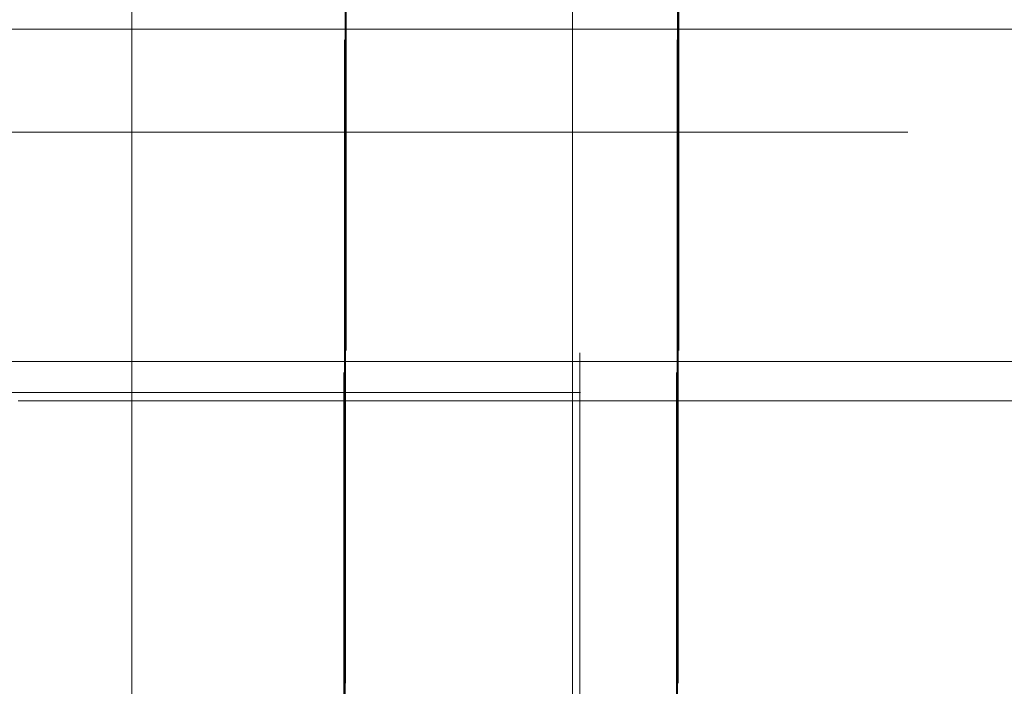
# Model space of a CAD drawing. Header units: millimetres. Extents: x -50 to 901, y -50 to 714.
# Tile 54 of 186: x -1 to 8, y 5 to 11. Entities that reach past the tile are written whole.
import ezdxf

# ---------------------------------------------------------------- set-up
doc = ezdxf.new("R2010")
doc.units = ezdxf.units.MM

# ---------------------------------------------------------------- blocks, each defined once
blk = doc.blocks.new('SW_CENTERMARKSYMBOL_0')
at = {"color": 0, "linetype": 'Continuous', "lineweight": 18}
blk.add_line((0, 10), (0, 48.6219), dxfattribs=at)
blk = doc.blocks.new('SW_CENTERMARKSYMBOL_3')
at = {"color": 0, "linetype": 'Continuous', "lineweight": 18}
for p, q in [((0, 0), (0, -5)), ((0, -5), (0, -5.9011))]:
    blk.add_line(p, q, dxfattribs=at)
blk = doc.blocks.new('SW_CENTERMARKSYMBOL_4')
at = {"color": 0, "linetype": 'Continuous', "lineweight": 18}
for p, q in [((0, 0), (0, -5)), ((0, -5), (0, -5.9011))]:
    blk.add_line(p, q, dxfattribs=at)
blk = doc.blocks.new('SW_CENTERMARKSYMBOL_9')
at = {"color": 0, "linetype": 'Continuous', "lineweight": 18}
for p, q in [((0, 0), (5, 0)), ((5, 0), (5.9011, 0))]:
    blk.add_line(p, q, dxfattribs=at)
blk = doc.blocks.new('SW_CENTERMARKSYMBOL_10')
at = {"color": 0, "linetype": 'Continuous', "lineweight": 18}
for p, q in [((0, 0), (5, 0)), ((5, 0), (5.9011, 0))]:
    blk.add_line(p, q, dxfattribs=at)
blk = doc.blocks.new('SW_CENTERMARKSYMBOL_11')
at = {"color": 0, "linetype": 'Continuous', "lineweight": 18}
for p, q in [((0, 0), (0, 5)), ((0, 0), (-5, 0)), ((0, 0), (0, -5)), ((0, 0), (5, 0)), ((5, 0), (5.9011, 0)), ((0, -5), (0, -5.9011))]:
    blk.add_line(p, q, dxfattribs=at)
blk = doc.blocks.new('SW_CENTERMARKSYMBOL_12')
at = {"color": 0, "linetype": 'Continuous', "lineweight": 18}
for p, q in [((0, 0), (0, 5)), ((-5, 0), (-5.9011, 0)), ((0, 0), (-5, 0)), ((0, 0), (0, -5)), ((0, 0), (5, 0)), ((0, -5), (0, -5.9011))]:
    blk.add_line(p, q, dxfattribs=at)
blk = doc.blocks.new('SW_CENTERMARKSYMBOL_13')
at = {"color": 0, "linetype": 'Continuous', "lineweight": 18}
for p, q in [((-5, 0), (-5.9011, 0)), ((0, 0), (-5, 0))]:
    blk.add_line(p, q, dxfattribs=at)
blk = doc.blocks.new('SW_CENTERMARKSYMBOL_14')
at = {"color": 0, "linetype": 'Continuous', "lineweight": 18}
for p, q in [((-5, 0), (-5.9011, 0)), ((0, 0), (-5, 0))]:
    blk.add_line(p, q, dxfattribs=at)
blk = doc.blocks.new('SW_CENTERMARKSYMBOL_55')
at = {"color": 0, "linetype": 'Continuous', "lineweight": 18}
for p, q in [((0, 5), (0, 5.9011)), ((0, 0), (0, 5))]:
    blk.add_line(p, q, dxfattribs=at)
blk = doc.blocks.new('SW_CENTERMARKSYMBOL_56')
at = {"color": 0, "linetype": 'Continuous', "lineweight": 18}
for p, q in [((0, 5), (0, 5.9011)), ((0, 0), (0, 5))]:
    blk.add_line(p, q, dxfattribs=at)
blk = doc.blocks.new('SW_CENTERMARKSYMBOL_66')
at = {"color": 0, "linetype": 'Continuous', "lineweight": 18}
for p, q in [((-5, 0), (-5.9011, 0)), ((0, 0), (-5, 0))]:
    blk.add_line(p, q, dxfattribs=at)
blk = doc.blocks.new('SW_CENTERMARKSYMBOL_67')
at = {"color": 0, "linetype": 'Continuous', "lineweight": 18}
for p, q in [((-5, 0), (-5.9011, 0)), ((0, 0), (-5, 0))]:
    blk.add_line(p, q, dxfattribs=at)
blk = doc.blocks.new('SW_CENTERMARKSYMBOL_69')
at = {"color": 0, "linetype": 'Continuous', "lineweight": 18}
for p, q in [((0, 0), (0, 5)), ((-5, 0), (-5.9011, 0)), ((0, 0), (-5, 0)), ((0, 0), (0, -5)), ((0, 0), (5, 0))]:
    blk.add_line(p, q, dxfattribs=at)
blk = doc.blocks.new('SW_CENTERMARKSYMBOL_70')
at = {"color": 0, "linetype": 'Continuous', "lineweight": 18}
for p, q in [((0, 0), (0, 5)), ((0, 0), (-5, 0)), ((0, 0), (0, -5)), ((0, 0), (5, 0)), ((5, 0), (5.9011, 0))]:
    blk.add_line(p, q, dxfattribs=at)
blk = doc.blocks.new('SW_CENTERMARKSYMBOL_71')
at = {"color": 0, "linetype": 'Continuous', "lineweight": 18}
for p, q in [((0, 0), (5, 0)), ((5, 0), (5.9011, 0))]:
    blk.add_line(p, q, dxfattribs=at)
blk = doc.blocks.new('SW_CENTERMARKSYMBOL_72')
at = {"color": 0, "linetype": 'Continuous', "lineweight": 18}
for p, q in [((0, 0), (5, 0)), ((5, 0), (5.9011, 0))]:
    blk.add_line(p, q, dxfattribs=at)
blk = doc.blocks.new('SW_CENTERMARKSYMBOL_93')
at = {"color": 0, "linetype": 'Continuous', "lineweight": 18}
for p, q in [((0, 5), (0, 5.9011)), ((0, 0), (0, 5))]:
    blk.add_line(p, q, dxfattribs=at)
blk = doc.blocks.new('SW_CENTERMARKSYMBOL_94')
at = {"color": 0, "linetype": 'Continuous', "lineweight": 18}
for p, q in [((0, 5), (0, 5.9011)), ((0, 0), (0, 5))]:
    blk.add_line(p, q, dxfattribs=at)
blk = doc.blocks.new('SW_CENTERMARKSYMBOL_555')
at = {"color": 0, "linetype": 'Continuous', "lineweight": 18}
for p, q in [((0, 0), (0, 5)), ((0, 0), (-5, 0)), ((0, 0), (0, -5)), ((0, 0), (5, 0)), ((5, 0), (7, 0)), ((0, -5), (0, -7))]:
    blk.add_line(p, q, dxfattribs=at)
blk = doc.blocks.new('SW_CENTERMARKSYMBOL_556')
at = {"color": 0, "linetype": 'Continuous', "lineweight": 18}
for p, q in [((0, 5), (0, 8)), ((0, 0), (0, 5))]:
    blk.add_line(p, q, dxfattribs=at)
blk = doc.blocks.new('SW_CENTERMARKSYMBOL_557')
at = {"color": 0, "linetype": 'Continuous', "lineweight": 18}
for p, q in [((0, 0), (5, 0)), ((5, 0), (8, 0))]:
    blk.add_line(p, q, dxfattribs=at)
blk = doc.blocks.new('SW_CENTERMARKSYMBOL_562')
at = {"color": 0, "linetype": 'Continuous', "lineweight": 18}
for q in [(0, 5), (-5, 0), (0, -5), (5, 0)]:
    blk.add_line((0, 0), q, dxfattribs=at)
blk = doc.blocks.new('SW_CENTERMARKSYMBOL_563')
at = {"color": 0, "linetype": 'Continuous', "lineweight": 18}
blk.add_line((0, 10), (0, 48.6219), dxfattribs=at)
blk = doc.blocks.new('SW_CENTERMARKSYMBOL_566')
at = {"color": 0, "linetype": 'Continuous', "lineweight": 18}
for p, q in [((0, 0), (0, -5)), ((0, -5), (0, -5.9011))]:
    blk.add_line(p, q, dxfattribs=at)
blk = doc.blocks.new('SW_CENTERMARKSYMBOL_567')
at = {"color": 0, "linetype": 'Continuous', "lineweight": 18}
for p, q in [((0, 0), (0, -5)), ((0, -5), (0, -5.9011))]:
    blk.add_line(p, q, dxfattribs=at)
blk = doc.blocks.new('SW_CENTERMARKSYMBOL_572')
at = {"color": 0, "linetype": 'Continuous', "lineweight": 18}
for p, q in [((0, 0), (5, 0)), ((5, 0), (5.9011, 0))]:
    blk.add_line(p, q, dxfattribs=at)
blk = doc.blocks.new('SW_CENTERMARKSYMBOL_573')
at = {"color": 0, "linetype": 'Continuous', "lineweight": 18}
for p, q in [((0, 0), (5, 0)), ((5, 0), (5.9011, 0))]:
    blk.add_line(p, q, dxfattribs=at)
blk = doc.blocks.new('SW_CENTERMARKSYMBOL_574')
at = {"color": 0, "linetype": 'Continuous', "lineweight": 18}
for p, q in [((0, 0), (0, 5)), ((0, 0), (-5, 0)), ((0, 0), (0, -5)), ((0, 0), (5, 0)), ((5, 0), (5.9011, 0)), ((0, -5), (0, -5.9011))]:
    blk.add_line(p, q, dxfattribs=at)
blk = doc.blocks.new('SW_CENTERMARKSYMBOL_575')
at = {"color": 0, "linetype": 'Continuous', "lineweight": 18}
for p, q in [((0, 0), (0, 5)), ((-5, 0), (-5.9011, 0)), ((0, 0), (-5, 0)), ((0, 0), (0, -5)), ((0, 0), (5, 0)), ((0, -5), (0, -5.9011))]:
    blk.add_line(p, q, dxfattribs=at)
blk = doc.blocks.new('SW_CENTERMARKSYMBOL_576')
at = {"color": 0, "linetype": 'Continuous', "lineweight": 18}
for p, q in [((-5, 0), (-5.9011, 0)), ((0, 0), (-5, 0))]:
    blk.add_line(p, q, dxfattribs=at)
blk = doc.blocks.new('SW_CENTERMARKSYMBOL_577')
at = {"color": 0, "linetype": 'Continuous', "lineweight": 18}
for p, q in [((-5, 0), (-5.9011, 0)), ((0, 0), (-5, 0))]:
    blk.add_line(p, q, dxfattribs=at)
blk = doc.blocks.new('SW_CENTERMARKSYMBOL_618')
at = {"color": 0, "linetype": 'Continuous', "lineweight": 18}
for p, q in [((0, 5), (0, 5.9011)), ((0, 0), (0, 5))]:
    blk.add_line(p, q, dxfattribs=at)
blk = doc.blocks.new('SW_CENTERMARKSYMBOL_619')
at = {"color": 0, "linetype": 'Continuous', "lineweight": 18}
for p, q in [((0, 5), (0, 5.9011)), ((0, 0), (0, 5))]:
    blk.add_line(p, q, dxfattribs=at)
blk = doc.blocks.new('SW_CENTERMARKSYMBOL_629')
at = {"color": 0, "linetype": 'Continuous', "lineweight": 18}
for p, q in [((-5, 0), (-5.9011, 0)), ((0, 0), (-5, 0))]:
    blk.add_line(p, q, dxfattribs=at)
blk = doc.blocks.new('SW_CENTERMARKSYMBOL_630')
at = {"color": 0, "linetype": 'Continuous', "lineweight": 18}
for p, q in [((-5, 0), (-5.9011, 0)), ((0, 0), (-5, 0))]:
    blk.add_line(p, q, dxfattribs=at)
blk = doc.blocks.new('SW_CENTERMARKSYMBOL_632')
at = {"color": 0, "linetype": 'Continuous', "lineweight": 18}
for p, q in [((0, 0), (0, 5)), ((-5, 0), (-5.9011, 0)), ((0, 0), (-5, 0)), ((0, 0), (0, -5)), ((0, 0), (5, 0))]:
    blk.add_line(p, q, dxfattribs=at)
blk = doc.blocks.new('SW_CENTERMARKSYMBOL_633')
at = {"color": 0, "linetype": 'Continuous', "lineweight": 18}
for p, q in [((0, 0), (0, 5)), ((0, 0), (-5, 0)), ((0, 0), (0, -5)), ((0, 0), (5, 0)), ((5, 0), (5.9011, 0))]:
    blk.add_line(p, q, dxfattribs=at)
blk = doc.blocks.new('SW_CENTERMARKSYMBOL_634')
at = {"color": 0, "linetype": 'Continuous', "lineweight": 18}
for p, q in [((0, 0), (5, 0)), ((5, 0), (5.9011, 0))]:
    blk.add_line(p, q, dxfattribs=at)
blk = doc.blocks.new('SW_CENTERMARKSYMBOL_635')
at = {"color": 0, "linetype": 'Continuous', "lineweight": 18}
for p, q in [((0, 0), (5, 0)), ((5, 0), (5.9011, 0))]:
    blk.add_line(p, q, dxfattribs=at)
blk = doc.blocks.new('SW_CENTERMARKSYMBOL_656')
at = {"color": 0, "linetype": 'Continuous', "lineweight": 18}
for p, q in [((0, 5), (0, 5.9011)), ((0, 0), (0, 5))]:
    blk.add_line(p, q, dxfattribs=at)
blk = doc.blocks.new('SW_CENTERMARKSYMBOL_657')
at = {"color": 0, "linetype": 'Continuous', "lineweight": 18}
for p, q in [((0, 5), (0, 5.9011)), ((0, 0), (0, 5))]:
    blk.add_line(p, q, dxfattribs=at)
blk = doc.blocks.new('SW_CENTERMARKSYMBOL_1118')
at = {"color": 0, "linetype": 'Continuous', "lineweight": 18}
for p, q in [((0, 0), (0, 5)), ((0, 0), (-5, 0)), ((0, 0), (0, -5)), ((0, 0), (5, 0)), ((5, 0), (7, 0)), ((0, -5), (0, -7))]:
    blk.add_line(p, q, dxfattribs=at)
blk = doc.blocks.new('SW_CENTERMARKSYMBOL_1119')
at = {"color": 0, "linetype": 'Continuous', "lineweight": 18}
for p, q in [((0, 5), (0, 8)), ((0, 0), (0, 5))]:
    blk.add_line(p, q, dxfattribs=at)
blk = doc.blocks.new('SW_CENTERMARKSYMBOL_1120')
at = {"color": 0, "linetype": 'Continuous', "lineweight": 18}
for p, q in [((0, 0), (5, 0)), ((5, 0), (8, 0))]:
    blk.add_line(p, q, dxfattribs=at)
blk = doc.blocks.new('SW_CENTERMARKSYMBOL_1125')
at = {"color": 0, "linetype": 'Continuous', "lineweight": 18}
for q in [(0, 5), (-5, 0), (0, -5), (5, 0)]:
    blk.add_line((0, 0), q, dxfattribs=at)
blk = doc.blocks.new('SW_CENTERMARKSYMBOL_1126')
at = {"color": 0, "linetype": 'Continuous', "lineweight": 18}
blk.add_line((0, 10), (0, 48.6219), dxfattribs=at)
blk = doc.blocks.new('SW_CENTERMARKSYMBOL_1129')
at = {"color": 0, "linetype": 'Continuous', "lineweight": 18}
for p, q in [((0, 0), (0, -5)), ((0, -5), (0, -5.9011))]:
    blk.add_line(p, q, dxfattribs=at)
blk = doc.blocks.new('SW_CENTERMARKSYMBOL_1130')
at = {"color": 0, "linetype": 'Continuous', "lineweight": 18}
for p, q in [((0, 0), (0, -5)), ((0, -5), (0, -5.9011))]:
    blk.add_line(p, q, dxfattribs=at)
blk = doc.blocks.new('SW_CENTERMARKSYMBOL_1135')
at = {"color": 0, "linetype": 'Continuous', "lineweight": 18}
for p, q in [((0, 0), (5, 0)), ((5, 0), (5.9011, 0))]:
    blk.add_line(p, q, dxfattribs=at)
blk = doc.blocks.new('SW_CENTERMARKSYMBOL_1136')
at = {"color": 0, "linetype": 'Continuous', "lineweight": 18}
for p, q in [((0, 0), (5, 0)), ((5, 0), (5.9011, 0))]:
    blk.add_line(p, q, dxfattribs=at)
blk = doc.blocks.new('SW_CENTERMARKSYMBOL_1137')
at = {"color": 0, "linetype": 'Continuous', "lineweight": 18}
for p, q in [((0, 0), (0, 5)), ((0, 0), (-5, 0)), ((0, 0), (0, -5)), ((0, 0), (5, 0)), ((5, 0), (5.9011, 0)), ((0, -5), (0, -5.9011))]:
    blk.add_line(p, q, dxfattribs=at)
blk = doc.blocks.new('SW_CENTERMARKSYMBOL_1138')
at = {"color": 0, "linetype": 'Continuous', "lineweight": 18}
for p, q in [((0, 0), (0, 5)), ((-5, 0), (-5.9011, 0)), ((0, 0), (-5, 0)), ((0, 0), (0, -5)), ((0, 0), (5, 0)), ((0, -5), (0, -5.9011))]:
    blk.add_line(p, q, dxfattribs=at)
blk = doc.blocks.new('SW_CENTERMARKSYMBOL_1139')
at = {"color": 0, "linetype": 'Continuous', "lineweight": 18}
for p, q in [((-5, 0), (-5.9011, 0)), ((0, 0), (-5, 0))]:
    blk.add_line(p, q, dxfattribs=at)
blk = doc.blocks.new('SW_CENTERMARKSYMBOL_1140')
at = {"color": 0, "linetype": 'Continuous', "lineweight": 18}
for p, q in [((-5, 0), (-5.9011, 0)), ((0, 0), (-5, 0))]:
    blk.add_line(p, q, dxfattribs=at)
blk = doc.blocks.new('SW_CENTERMARKSYMBOL_1181')
at = {"color": 0, "linetype": 'Continuous', "lineweight": 18}
for p, q in [((0, 5), (0, 5.9011)), ((0, 0), (0, 5))]:
    blk.add_line(p, q, dxfattribs=at)
blk = doc.blocks.new('SW_CENTERMARKSYMBOL_1182')
at = {"color": 0, "linetype": 'Continuous', "lineweight": 18}
for p, q in [((0, 5), (0, 5.9011)), ((0, 0), (0, 5))]:
    blk.add_line(p, q, dxfattribs=at)
blk = doc.blocks.new('SW_CENTERMARKSYMBOL_1192')
at = {"color": 0, "linetype": 'Continuous', "lineweight": 18}
for p, q in [((-5, 0), (-5.9011, 0)), ((0, 0), (-5, 0))]:
    blk.add_line(p, q, dxfattribs=at)
blk = doc.blocks.new('SW_CENTERMARKSYMBOL_1193')
at = {"color": 0, "linetype": 'Continuous', "lineweight": 18}
for p, q in [((-5, 0), (-5.9011, 0)), ((0, 0), (-5, 0))]:
    blk.add_line(p, q, dxfattribs=at)
blk = doc.blocks.new('SW_CENTERMARKSYMBOL_1195')
at = {"color": 0, "linetype": 'Continuous', "lineweight": 18}
for p, q in [((0, 0), (0, 5)), ((-5, 0), (-5.9011, 0)), ((0, 0), (-5, 0)), ((0, 0), (0, -5)), ((0, 0), (5, 0))]:
    blk.add_line(p, q, dxfattribs=at)
blk = doc.blocks.new('SW_CENTERMARKSYMBOL_1196')
at = {"color": 0, "linetype": 'Continuous', "lineweight": 18}
for p, q in [((0, 0), (0, 5)), ((0, 0), (-5, 0)), ((0, 0), (0, -5)), ((0, 0), (5, 0)), ((5, 0), (5.9011, 0))]:
    blk.add_line(p, q, dxfattribs=at)
blk = doc.blocks.new('SW_CENTERMARKSYMBOL_1197')
at = {"color": 0, "linetype": 'Continuous', "lineweight": 18}
for p, q in [((0, 0), (5, 0)), ((5, 0), (5.9011, 0))]:
    blk.add_line(p, q, dxfattribs=at)
blk = doc.blocks.new('SW_CENTERMARKSYMBOL_1198')
at = {"color": 0, "linetype": 'Continuous', "lineweight": 18}
for p, q in [((0, 0), (5, 0)), ((5, 0), (5.9011, 0))]:
    blk.add_line(p, q, dxfattribs=at)
blk = doc.blocks.new('SW_CENTERMARKSYMBOL_1219')
at = {"color": 0, "linetype": 'Continuous', "lineweight": 18}
for p, q in [((0, 5), (0, 5.9011)), ((0, 0), (0, 5))]:
    blk.add_line(p, q, dxfattribs=at)
blk = doc.blocks.new('SW_CENTERMARKSYMBOL_1220')
at = {"color": 0, "linetype": 'Continuous', "lineweight": 18}
for p, q in [((0, 5), (0, 5.9011)), ((0, 0), (0, 5))]:
    blk.add_line(p, q, dxfattribs=at)
blk = doc.blocks.new('SW_CENTERMARKSYMBOL_1681')
at = {"color": 0, "linetype": 'Continuous', "lineweight": 18}
for p, q in [((0, 0), (0, 5)), ((0, 0), (-5, 0)), ((0, 0), (0, -5)), ((0, 0), (5, 0)), ((5, 0), (7, 0)), ((0, -5), (0, -7))]:
    blk.add_line(p, q, dxfattribs=at)
blk = doc.blocks.new('SW_CENTERMARKSYMBOL_1682')
at = {"color": 0, "linetype": 'Continuous', "lineweight": 18}
for p, q in [((0, 5), (0, 8)), ((0, 0), (0, 5))]:
    blk.add_line(p, q, dxfattribs=at)
blk = doc.blocks.new('SW_CENTERMARKSYMBOL_1683')
at = {"color": 0, "linetype": 'Continuous', "lineweight": 18}
for p, q in [((0, 0), (5, 0)), ((5, 0), (8, 0))]:
    blk.add_line(p, q, dxfattribs=at)
blk = doc.blocks.new('SW_CENTERMARKSYMBOL_1688')
at = {"color": 0, "linetype": 'Continuous', "lineweight": 18}
for q in [(0, 5), (-5, 0), (0, -5), (5, 0)]:
    blk.add_line((0, 0), q, dxfattribs=at)
blk = doc.blocks.new('SW_CENTERMARKSYMBOL_1689')
at = {"color": 0, "linetype": 'Continuous', "lineweight": 18}
blk.add_line((0, 10), (0, 48.6219), dxfattribs=at)
blk = doc.blocks.new('SW_CENTERMARKSYMBOL_1692')
at = {"color": 0, "linetype": 'Continuous', "lineweight": 18}
for p, q in [((0, 0), (0, -5)), ((0, -5), (0, -5.9011))]:
    blk.add_line(p, q, dxfattribs=at)
blk = doc.blocks.new('SW_CENTERMARKSYMBOL_1693')
at = {"color": 0, "linetype": 'Continuous', "lineweight": 18}
for p, q in [((0, 0), (0, -5)), ((0, -5), (0, -5.9011))]:
    blk.add_line(p, q, dxfattribs=at)
blk = doc.blocks.new('SW_CENTERMARKSYMBOL_1698')
at = {"color": 0, "linetype": 'Continuous', "lineweight": 18}
for p, q in [((0, 0), (5, 0)), ((5, 0), (5.9011, 0))]:
    blk.add_line(p, q, dxfattribs=at)
blk = doc.blocks.new('SW_CENTERMARKSYMBOL_1699')
at = {"color": 0, "linetype": 'Continuous', "lineweight": 18}
for p, q in [((0, 0), (5, 0)), ((5, 0), (5.9011, 0))]:
    blk.add_line(p, q, dxfattribs=at)
blk = doc.blocks.new('SW_CENTERMARKSYMBOL_1700')
at = {"color": 0, "linetype": 'Continuous', "lineweight": 18}
for p, q in [((0, 0), (0, 5)), ((0, 0), (-5, 0)), ((0, 0), (0, -5)), ((0, 0), (5, 0)), ((5, 0), (5.9011, 0)), ((0, -5), (0, -5.9011))]:
    blk.add_line(p, q, dxfattribs=at)
blk = doc.blocks.new('SW_CENTERMARKSYMBOL_1701')
at = {"color": 0, "linetype": 'Continuous', "lineweight": 18}
for p, q in [((0, 0), (0, 5)), ((-5, 0), (-5.9011, 0)), ((0, 0), (-5, 0)), ((0, 0), (0, -5)), ((0, 0), (5, 0)), ((0, -5), (0, -5.9011))]:
    blk.add_line(p, q, dxfattribs=at)
blk = doc.blocks.new('SW_CENTERMARKSYMBOL_1702')
at = {"color": 0, "linetype": 'Continuous', "lineweight": 18}
for p, q in [((-5, 0), (-5.9011, 0)), ((0, 0), (-5, 0))]:
    blk.add_line(p, q, dxfattribs=at)
blk = doc.blocks.new('SW_CENTERMARKSYMBOL_1703')
at = {"color": 0, "linetype": 'Continuous', "lineweight": 18}
for p, q in [((-5, 0), (-5.9011, 0)), ((0, 0), (-5, 0))]:
    blk.add_line(p, q, dxfattribs=at)
blk = doc.blocks.new('SW_CENTERMARKSYMBOL_1744')
at = {"color": 0, "linetype": 'Continuous', "lineweight": 18}
for p, q in [((0, 5), (0, 5.9011)), ((0, 0), (0, 5))]:
    blk.add_line(p, q, dxfattribs=at)
blk = doc.blocks.new('SW_CENTERMARKSYMBOL_1745')
at = {"color": 0, "linetype": 'Continuous', "lineweight": 18}
for p, q in [((0, 5), (0, 5.9011)), ((0, 0), (0, 5))]:
    blk.add_line(p, q, dxfattribs=at)
blk = doc.blocks.new('SW_CENTERMARKSYMBOL_1755')
at = {"color": 0, "linetype": 'Continuous', "lineweight": 18}
for p, q in [((-5, 0), (-5.9011, 0)), ((0, 0), (-5, 0))]:
    blk.add_line(p, q, dxfattribs=at)
blk = doc.blocks.new('SW_CENTERMARKSYMBOL_1756')
at = {"color": 0, "linetype": 'Continuous', "lineweight": 18}
for p, q in [((-5, 0), (-5.9011, 0)), ((0, 0), (-5, 0))]:
    blk.add_line(p, q, dxfattribs=at)
blk = doc.blocks.new('SW_CENTERMARKSYMBOL_1758')
at = {"color": 0, "linetype": 'Continuous', "lineweight": 18}
for p, q in [((0, 0), (0, 5)), ((-5, 0), (-5.9011, 0)), ((0, 0), (-5, 0)), ((0, 0), (0, -5)), ((0, 0), (5, 0))]:
    blk.add_line(p, q, dxfattribs=at)
blk = doc.blocks.new('SW_CENTERMARKSYMBOL_1759')
at = {"color": 0, "linetype": 'Continuous', "lineweight": 18}
for p, q in [((0, 0), (0, 5)), ((0, 0), (-5, 0)), ((0, 0), (0, -5)), ((0, 0), (5, 0)), ((5, 0), (5.9011, 0))]:
    blk.add_line(p, q, dxfattribs=at)
blk = doc.blocks.new('SW_CENTERMARKSYMBOL_1760')
at = {"color": 0, "linetype": 'Continuous', "lineweight": 18}
for p, q in [((0, 0), (5, 0)), ((5, 0), (5.9011, 0))]:
    blk.add_line(p, q, dxfattribs=at)
blk = doc.blocks.new('SW_CENTERMARKSYMBOL_1761')
at = {"color": 0, "linetype": 'Continuous', "lineweight": 18}
for p, q in [((0, 0), (5, 0)), ((5, 0), (5.9011, 0))]:
    blk.add_line(p, q, dxfattribs=at)
blk = doc.blocks.new('SW_CENTERMARKSYMBOL_1782')
at = {"color": 0, "linetype": 'Continuous', "lineweight": 18}
for p, q in [((0, 5), (0, 5.9011)), ((0, 0), (0, 5))]:
    blk.add_line(p, q, dxfattribs=at)
blk = doc.blocks.new('SW_CENTERMARKSYMBOL_1783')
at = {"color": 0, "linetype": 'Continuous', "lineweight": 18}
for p, q in [((0, 5), (0, 5.9011)), ((0, 0), (0, 5))]:
    blk.add_line(p, q, dxfattribs=at)
blk = doc.blocks.new('SW_CENTERMARKSYMBOL_2244')
at = {"color": 0, "linetype": 'Continuous', "lineweight": 18}
for p, q in [((0, 0), (0, 5)), ((0, 0), (-5, 0)), ((0, 0), (0, -5)), ((0, 0), (5, 0)), ((5, 0), (7, 0)), ((0, -5), (0, -7))]:
    blk.add_line(p, q, dxfattribs=at)
blk = doc.blocks.new('SW_CENTERMARKSYMBOL_2245')
at = {"color": 0, "linetype": 'Continuous', "lineweight": 18}
for p, q in [((0, 5), (0, 8)), ((0, 0), (0, 5))]:
    blk.add_line(p, q, dxfattribs=at)
blk = doc.blocks.new('SW_CENTERMARKSYMBOL_2246')
at = {"color": 0, "linetype": 'Continuous', "lineweight": 18}
for p, q in [((0, 0), (5, 0)), ((5, 0), (8, 0))]:
    blk.add_line(p, q, dxfattribs=at)
blk = doc.blocks.new('SW_CENTERMARKSYMBOL_2251')
at = {"color": 0, "linetype": 'Continuous', "lineweight": 18}
for q in [(0, 5), (-5, 0), (0, -5), (5, 0)]:
    blk.add_line((0, 0), q, dxfattribs=at)
blk = doc.blocks.new('SW_CENTERMARKSYMBOL_2252')
at = {"color": 0, "linetype": 'Continuous', "lineweight": 18}
blk.add_line((0, 10), (0, 48.6219), dxfattribs=at)
blk = doc.blocks.new('SW_CENTERMARKSYMBOL_2255')
at = {"color": 0, "linetype": 'Continuous', "lineweight": 18}
for p, q in [((0, 0), (0, -5)), ((0, -5), (0, -5.9011))]:
    blk.add_line(p, q, dxfattribs=at)
blk = doc.blocks.new('SW_CENTERMARKSYMBOL_2256')
at = {"color": 0, "linetype": 'Continuous', "lineweight": 18}
for p, q in [((0, 0), (0, -5)), ((0, -5), (0, -5.9011))]:
    blk.add_line(p, q, dxfattribs=at)
blk = doc.blocks.new('SW_CENTERMARKSYMBOL_2261')
at = {"color": 0, "linetype": 'Continuous', "lineweight": 18}
for p, q in [((0, 0), (5, 0)), ((5, 0), (5.9011, 0))]:
    blk.add_line(p, q, dxfattribs=at)
blk = doc.blocks.new('SW_CENTERMARKSYMBOL_2262')
at = {"color": 0, "linetype": 'Continuous', "lineweight": 18}
for p, q in [((0, 0), (5, 0)), ((5, 0), (5.9011, 0))]:
    blk.add_line(p, q, dxfattribs=at)
blk = doc.blocks.new('SW_CENTERMARKSYMBOL_2263')
at = {"color": 0, "linetype": 'Continuous', "lineweight": 18}
for p, q in [((0, 0), (0, 5)), ((0, 0), (-5, 0)), ((0, 0), (0, -5)), ((0, 0), (5, 0)), ((5, 0), (5.9011, 0)), ((0, -5), (0, -5.9011))]:
    blk.add_line(p, q, dxfattribs=at)
blk = doc.blocks.new('SW_CENTERMARKSYMBOL_2264')
at = {"color": 0, "linetype": 'Continuous', "lineweight": 18}
for p, q in [((0, 0), (0, 5)), ((-5, 0), (-5.9011, 0)), ((0, 0), (-5, 0)), ((0, 0), (0, -5)), ((0, 0), (5, 0)), ((0, -5), (0, -5.9011))]:
    blk.add_line(p, q, dxfattribs=at)
blk = doc.blocks.new('SW_CENTERMARKSYMBOL_2265')
at = {"color": 0, "linetype": 'Continuous', "lineweight": 18}
for p, q in [((-5, 0), (-5.9011, 0)), ((0, 0), (-5, 0))]:
    blk.add_line(p, q, dxfattribs=at)
blk = doc.blocks.new('SW_CENTERMARKSYMBOL_2266')
at = {"color": 0, "linetype": 'Continuous', "lineweight": 18}
for p, q in [((-5, 0), (-5.9011, 0)), ((0, 0), (-5, 0))]:
    blk.add_line(p, q, dxfattribs=at)
blk = doc.blocks.new('SW_CENTERMARKSYMBOL_2307')
at = {"color": 0, "linetype": 'Continuous', "lineweight": 18}
for p, q in [((0, 5), (0, 5.9011)), ((0, 0), (0, 5))]:
    blk.add_line(p, q, dxfattribs=at)
blk = doc.blocks.new('SW_CENTERMARKSYMBOL_2308')
at = {"color": 0, "linetype": 'Continuous', "lineweight": 18}
for p, q in [((0, 5), (0, 5.9011)), ((0, 0), (0, 5))]:
    blk.add_line(p, q, dxfattribs=at)
blk = doc.blocks.new('SW_CENTERMARKSYMBOL_2318')
at = {"color": 0, "linetype": 'Continuous', "lineweight": 18}
for p, q in [((-5, 0), (-5.9011, 0)), ((0, 0), (-5, 0))]:
    blk.add_line(p, q, dxfattribs=at)
blk = doc.blocks.new('SW_CENTERMARKSYMBOL_2319')
at = {"color": 0, "linetype": 'Continuous', "lineweight": 18}
for p, q in [((-5, 0), (-5.9011, 0)), ((0, 0), (-5, 0))]:
    blk.add_line(p, q, dxfattribs=at)
blk = doc.blocks.new('SW_CENTERMARKSYMBOL_2321')
at = {"color": 0, "linetype": 'Continuous', "lineweight": 18}
for p, q in [((0, 0), (0, 5)), ((-5, 0), (-5.9011, 0)), ((0, 0), (-5, 0)), ((0, 0), (0, -5)), ((0, 0), (5, 0))]:
    blk.add_line(p, q, dxfattribs=at)
blk = doc.blocks.new('SW_CENTERMARKSYMBOL_2322')
at = {"color": 0, "linetype": 'Continuous', "lineweight": 18}
for p, q in [((0, 0), (0, 5)), ((0, 0), (-5, 0)), ((0, 0), (0, -5)), ((0, 0), (5, 0)), ((5, 0), (5.9011, 0))]:
    blk.add_line(p, q, dxfattribs=at)
blk = doc.blocks.new('SW_CENTERMARKSYMBOL_2323')
at = {"color": 0, "linetype": 'Continuous', "lineweight": 18}
for p, q in [((0, 0), (5, 0)), ((5, 0), (5.9011, 0))]:
    blk.add_line(p, q, dxfattribs=at)
blk = doc.blocks.new('SW_CENTERMARKSYMBOL_2324')
at = {"color": 0, "linetype": 'Continuous', "lineweight": 18}
for p, q in [((0, 0), (5, 0)), ((5, 0), (5.9011, 0))]:
    blk.add_line(p, q, dxfattribs=at)
blk = doc.blocks.new('SW_CENTERMARKSYMBOL_2345')
at = {"color": 0, "linetype": 'Continuous', "lineweight": 18}
for p, q in [((0, 5), (0, 5.9011)), ((0, 0), (0, 5))]:
    blk.add_line(p, q, dxfattribs=at)
blk = doc.blocks.new('SW_CENTERMARKSYMBOL_2346')
at = {"color": 0, "linetype": 'Continuous', "lineweight": 18}
for p, q in [((0, 5), (0, 5.9011)), ((0, 0), (0, 5))]:
    blk.add_line(p, q, dxfattribs=at)
blk = doc.blocks.new('SW_CENTERMARKSYMBOL_2807')
at = {"color": 0, "linetype": 'Continuous', "lineweight": 18}
for p, q in [((0, 0), (0, 5)), ((0, 0), (-5, 0)), ((0, 0), (0, -5)), ((0, 0), (5, 0)), ((5, 0), (7, 0)), ((0, -5), (0, -7))]:
    blk.add_line(p, q, dxfattribs=at)
blk = doc.blocks.new('SW_CENTERMARKSYMBOL_2808')
at = {"color": 0, "linetype": 'Continuous', "lineweight": 18}
for p, q in [((0, 5), (0, 8)), ((0, 0), (0, 5))]:
    blk.add_line(p, q, dxfattribs=at)
blk = doc.blocks.new('SW_CENTERMARKSYMBOL_2809')
at = {"color": 0, "linetype": 'Continuous', "lineweight": 18}
for p, q in [((0, 0), (5, 0)), ((5, 0), (8, 0))]:
    blk.add_line(p, q, dxfattribs=at)
blk = doc.blocks.new('SW_CENTERMARKSYMBOL_2814')
at = {"color": 0, "linetype": 'Continuous', "lineweight": 18}
for q in [(0, 5), (-5, 0), (0, -5), (5, 0)]:
    blk.add_line((0, 0), q, dxfattribs=at)

msp = doc.modelspace()

# ---------------------------------------------------------------- linework, layer by layer
at = {"color": 7, "linetype": 'Continuous', "lineweight": 25}
for radius in [45, 45, 45, 45, 45, 43.8964, 43.8964, 43.8964, 43.8964, 43.8964, 43.6219, 43.6219, 43.6219, 43.6219, 43.6219, 42.2814, 42.2814, 42.2814, 42.2814, 42.2814, 35.2814, 35.2814, 35.2814, 35.2814, 35.2814, 33.2814, 33.2814, 33.2814, 33.2814, 33.2814, 15, 15, 15, 15, 15]:
    msp.add_circle((0, 0), radius, dxfattribs=at)
msp.add_arc((0, 0), 50, 4.01152, 85.98848, dxfattribs=at)
msp.add_arc((0, 0), 50, 4.01152, 85.98848, dxfattribs=at)
msp.add_arc((0, 0), 50, 4.01152, 85.98848, dxfattribs=at)
msp.add_arc((0, 0), 50, 4.01152, 85.98848, dxfattribs=at)
msp.add_arc((0, 0), 50, 4.01152, 85.98848, dxfattribs=at)

# ---------------------------------------------------------------- block references
at = {"color": 7, "linetype": 'Continuous', "lineweight": 18}
for name, p in [('SW_CENTERMARKSYMBOL_0', (0, 0)), ('SW_CENTERMARKSYMBOL_563', (0, 0)), ('SW_CENTERMARKSYMBOL_1126', (0, 0)), ('SW_CENTERMARKSYMBOL_1689', (0, 0)), ('SW_CENTERMARKSYMBOL_2252', (0, 0)), ('SW_CENTERMARKSYMBOL_3', (1.9337, 13.9289)), ('SW_CENTERMARKSYMBOL_566', (1.9337, 13.9289)), ('SW_CENTERMARKSYMBOL_1129', (1.9337, 13.9289)), ('SW_CENTERMARKSYMBOL_1692', (1.9337, 13.9289)), ('SW_CENTERMARKSYMBOL_2255', (1.9337, 13.9289)), ('SW_CENTERMARKSYMBOL_4', (4.9337, 13.9289)), ('SW_CENTERMARKSYMBOL_567', (4.9337, 13.9289)), ('SW_CENTERMARKSYMBOL_1130', (4.9337, 13.9289)), ('SW_CENTERMARKSYMBOL_1693', (4.9337, 13.9289)), ('SW_CENTERMARKSYMBOL_2256', (4.9337, 13.9289)), ('SW_CENTERMARKSYMBOL_555', (0, 10)), ('SW_CENTERMARKSYMBOL_1118', (0, 10)), ('SW_CENTERMARKSYMBOL_1681', (0, 10)), ('SW_CENTERMARKSYMBOL_2244', (0, 10)), ('SW_CENTERMARKSYMBOL_2807', (0, 10)), ('SW_CENTERMARKSYMBOL_9', (-4.0717, 10.9289)), ('SW_CENTERMARKSYMBOL_572', (-4.0717, 10.9289)), ('SW_CENTERMARKSYMBOL_1135', (-4.0717, 10.9289)), ('SW_CENTERMARKSYMBOL_1698', (-4.0717, 10.9289)), ('SW_CENTERMARKSYMBOL_2261', (-4.0717, 10.9289)), ('SW_CENTERMARKSYMBOL_10', (-1.0717, 10.9289)), ('SW_CENTERMARKSYMBOL_573', (-1.0717, 10.9289)), ('SW_CENTERMARKSYMBOL_1136', (-1.0717, 10.9289)), ('SW_CENTERMARKSYMBOL_1699', (-1.0717, 10.9289)), ('SW_CENTERMARKSYMBOL_2262', (-1.0717, 10.9289)), ('SW_CENTERMARKSYMBOL_11', (1.9283, 10.9289)), ('SW_CENTERMARKSYMBOL_574', (1.9283, 10.9289)), ('SW_CENTERMARKSYMBOL_1137', (1.9283, 10.9289)), ('SW_CENTERMARKSYMBOL_1700', (1.9283, 10.9289)), ('SW_CENTERMARKSYMBOL_2263', (1.9283, 10.9289)), ('SW_CENTERMARKSYMBOL_12', (4.9283, 10.9289)), ('SW_CENTERMARKSYMBOL_575', (4.9283, 10.9289)), ('SW_CENTERMARKSYMBOL_1138', (4.9283, 10.9289)), ('SW_CENTERMARKSYMBOL_1701', (4.9283, 10.9289)), ('SW_CENTERMARKSYMBOL_2264', (4.9283, 10.9289)), ('SW_CENTERMARKSYMBOL_13', (7.9283, 10.9289)), ('SW_CENTERMARKSYMBOL_576', (7.9283, 10.9289)), ('SW_CENTERMARKSYMBOL_1139', (7.9283, 10.9289)), ('SW_CENTERMARKSYMBOL_1702', (7.9283, 10.9289)), ('SW_CENTERMARKSYMBOL_2265', (7.9283, 10.9289)), ('SW_CENTERMARKSYMBOL_14', (10.9283, 10.9289)), ('SW_CENTERMARKSYMBOL_577', (10.9283, 10.9289)), ('SW_CENTERMARKSYMBOL_1140', (10.9283, 10.9289)), ('SW_CENTERMARKSYMBOL_1703', (10.9283, 10.9289)), ('SW_CENTERMARKSYMBOL_2266', (10.9283, 10.9289)), ('SW_CENTERMARKSYMBOL_557', (-3.9543, 7.6516)), ('SW_CENTERMARKSYMBOL_1120', (-3.9543, 7.6516)), ('SW_CENTERMARKSYMBOL_1683', (-3.9543, 7.6516)), ('SW_CENTERMARKSYMBOL_2246', (-3.9543, 7.6516)), ('SW_CENTERMARKSYMBOL_2809', (-3.9543, 7.6516)), ('SW_CENTERMARKSYMBOL_562', (3.9746, 7.5753)), ('SW_CENTERMARKSYMBOL_1125', (3.9746, 7.5753)), ('SW_CENTERMARKSYMBOL_1688', (3.9746, 7.5753)), ('SW_CENTERMARKSYMBOL_2251', (3.9746, 7.5753)), ('SW_CENTERMARKSYMBOL_2814', (3.9746, 7.5753)), ('SW_CENTERMARKSYMBOL_72', (-4.077, 7.9289)), ('SW_CENTERMARKSYMBOL_635', (-4.077, 7.9289)), ('SW_CENTERMARKSYMBOL_1198', (-4.077, 7.9289)), ('SW_CENTERMARKSYMBOL_1761', (-4.077, 7.9289)), ('SW_CENTERMARKSYMBOL_2324', (-4.077, 7.9289)), ('SW_CENTERMARKSYMBOL_71', (-1.077, 7.9289)), ('SW_CENTERMARKSYMBOL_634', (-1.077, 7.9289)), ('SW_CENTERMARKSYMBOL_1197', (-1.077, 7.9289)), ('SW_CENTERMARKSYMBOL_1760', (-1.077, 7.9289)), ('SW_CENTERMARKSYMBOL_2323', (-1.077, 7.9289)), ('SW_CENTERMARKSYMBOL_70', (1.923, 7.9289)), ('SW_CENTERMARKSYMBOL_633', (1.923, 7.9289)), ('SW_CENTERMARKSYMBOL_1196', (1.923, 7.9289)), ('SW_CENTERMARKSYMBOL_1759', (1.923, 7.9289)), ('SW_CENTERMARKSYMBOL_2322', (1.923, 7.9289)), ('SW_CENTERMARKSYMBOL_69', (4.923, 7.9289)), ('SW_CENTERMARKSYMBOL_632', (4.923, 7.9289)), ('SW_CENTERMARKSYMBOL_1195', (4.923, 7.9289)), ('SW_CENTERMARKSYMBOL_1758', (4.923, 7.9289)), ('SW_CENTERMARKSYMBOL_2321', (4.923, 7.9289)), ('SW_CENTERMARKSYMBOL_66', (7.923, 7.9289)), ('SW_CENTERMARKSYMBOL_629', (7.923, 7.9289)), ('SW_CENTERMARKSYMBOL_1192', (7.923, 7.9289)), ('SW_CENTERMARKSYMBOL_1755', (7.923, 7.9289)), ('SW_CENTERMARKSYMBOL_2318', (7.923, 7.9289)), ('SW_CENTERMARKSYMBOL_67', (10.923, 7.9289)), ('SW_CENTERMARKSYMBOL_630', (10.923, 7.9289)), ('SW_CENTERMARKSYMBOL_1193', (10.923, 7.9289)), ('SW_CENTERMARKSYMBOL_1756', (10.923, 7.9289)), ('SW_CENTERMARKSYMBOL_2319', (10.923, 7.9289)), ('SW_CENTERMARKSYMBOL_55', (1.9177, 4.9289)), ('SW_CENTERMARKSYMBOL_618', (1.9177, 4.9289)), ('SW_CENTERMARKSYMBOL_1181', (1.9177, 4.9289)), ('SW_CENTERMARKSYMBOL_1744', (1.9177, 4.9289)), ('SW_CENTERMARKSYMBOL_2307', (1.9177, 4.9289)), ('SW_CENTERMARKSYMBOL_56', (4.9177, 4.9289)), ('SW_CENTERMARKSYMBOL_619', (4.9177, 4.9289)), ('SW_CENTERMARKSYMBOL_1182', (4.9177, 4.9289)), ('SW_CENTERMARKSYMBOL_1745', (4.9177, 4.9289)), ('SW_CENTERMARKSYMBOL_2308', (4.9177, 4.9289)), ('SW_CENTERMARKSYMBOL_556', (4.0404, 0.0088)), ('SW_CENTERMARKSYMBOL_1119', (4.0404, 0.0088)), ('SW_CENTERMARKSYMBOL_1682', (4.0404, 0.0088)), ('SW_CENTERMARKSYMBOL_2245', (4.0404, 0.0088)), ('SW_CENTERMARKSYMBOL_2808', (4.0404, 0.0088)), ('SW_CENTERMARKSYMBOL_94', (1.9124, 1.9289)), ('SW_CENTERMARKSYMBOL_657', (1.9124, 1.9289)), ('SW_CENTERMARKSYMBOL_1220', (1.9124, 1.9289)), ('SW_CENTERMARKSYMBOL_1783', (1.9124, 1.9289)), ('SW_CENTERMARKSYMBOL_2346', (1.9124, 1.9289)), ('SW_CENTERMARKSYMBOL_93', (4.9124, 1.9289)), ('SW_CENTERMARKSYMBOL_656', (4.9124, 1.9289)), ('SW_CENTERMARKSYMBOL_1219', (4.9124, 1.9289)), ('SW_CENTERMARKSYMBOL_1782', (4.9124, 1.9289)), ('SW_CENTERMARKSYMBOL_2345', (4.9124, 1.9289))]:
    msp.add_blockref(name, p, dxfattribs=at)

doc.saveas('drawing.dxf')
